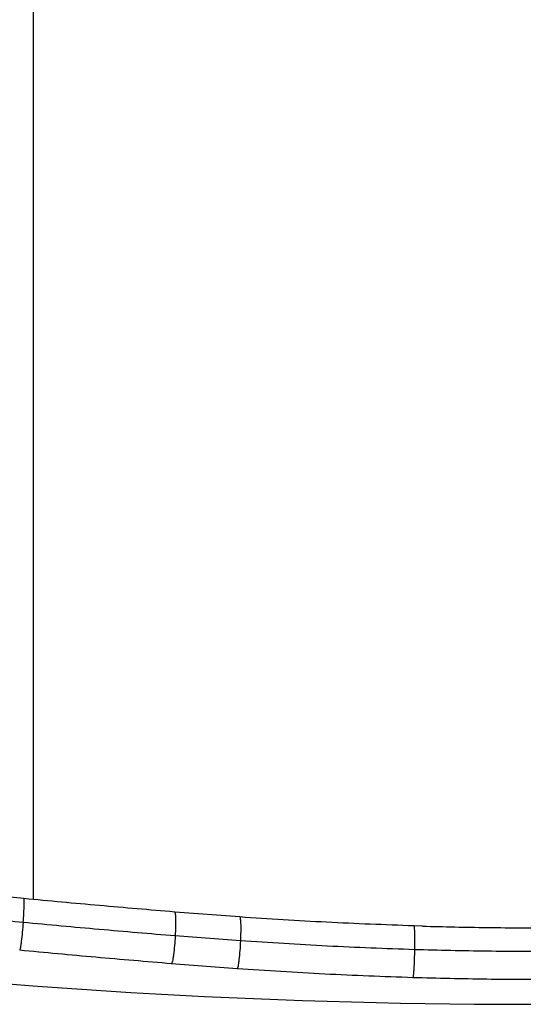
# Paper-space layout '_Front' of a CAD drawing. Header units: millimetres. Extents: x -275 to 275, y 0 to 733.
# Tile 4 of 8: x -115 to 0, y 368 to 593. Entities that reach past the tile are written whole.
import ezdxf

# ---------------------------------------------------------------- set-up
doc = ezdxf.new("R2010")
doc.units = ezdxf.units.MM

psp = doc.layouts.new('_Front')

# ---------------------------------------------------------------- linework, layer by layer
at = {"color": 7, "linetype": 'Continuous', "lineweight": 25}
for p, q in [((-112.01, 391.8), (-112.01, 729.13)), ((-64.86, 387.81), (-79.75, 388.95)), ((-23.08, 385.73), (-25.03, 385.78)), ((-64.71, 382.35), (-79.63, 383.48)), ((-65.45, 375.98), (-80.46, 377.12))]:
    psp.add_line(p, q, dxfattribs=at)
psp.add_arc((0, 1853.84), 1485.98, 263.06895, 276.93105, dxfattribs=at)
for points, knots in [([(-114.23, 392.01), (-116.36, 392.21), (-120.34, 392.59), (-125.93, 393.1), (-130.72, 393.54), (-134.7, 393.89), (-137.97, 394.18), (-141.28, 394.47), (-145.28, 394.81), (-150.53, 395.25), (-156.91, 395.78), (-164.39, 396.37), (-169.69, 396.78), (-172.52, 396.99)], [0, 0, 0, 0, 0.108902, 0.203952, 0.285297, 0.35301, 0.407034, 0.452302, 0.522165, 0.611862, 0.721416, 0.850786, 1, 1, 1, 1]), ([(-114.41, 386.56), (-119.4, 387.03), (-129.38, 387.96), (-144.4, 389.28), (-159.3, 390.53), (-169.02, 391.28), (-173.87, 391.65)], [0, 0, 0, 0, 0.250053, 0.500199, 0.750235, 1, 1, 1, 1]), ([(-114.41, 386.56), (-114.36, 387.28), (-114.25, 388.7), (-114.18, 390.29), (-114.16, 391.28), (-114.17, 391.75), (-114.2, 391.99), (-114.22, 391.99), (-114.23, 391.99)], [0, 0, 0, 0, 0.323104, 0.6349, 0.768173, 0.880859, 0.974666, 1, 1, 1, 1]), ([(-79.75, 388.95), (-85.48, 389.43), (-96.94, 390.39), (-108.47, 391.47), (-114.23, 392.01)], [0, 0, 0, 0, 0.50001, 1, 1, 1, 1]), ([(-79.75, 388.93), (-79.74, 388.93), (-79.7, 388.93), (-79.64, 388.68), (-79.58, 388.22), (-79.53, 387.22), (-79.53, 385.63), (-79.6, 384.21), (-79.63, 383.48)], [0, 0, 0, 0, 0.025535, 0.11932, 0.231981, 0.365226, 0.676959, 1, 1, 1, 1]), ([(-25.03, 385.78), (-31.69, 386.02), (-45.02, 386.52), (-58.25, 387.38), (-64.86, 387.81)], [0, 0, 0, 0, 0.499996, 1, 1, 1, 1]), ([(-64.86, 387.79), (-64.85, 387.79), (-64.81, 387.8), (-64.76, 387.55), (-64.7, 387.09), (-64.64, 386.09), (-64.63, 384.5), (-64.69, 383.08), (-64.71, 382.35)], [0, 0, 0, 0, 0.025091, 0.118919, 0.231632, 0.364938, 0.676813, 1, 1, 1, 1]), ([(-114.41, 386.56), (-114.48, 385.82), (-114.6, 384.38), (-114.79, 382.62), (-114.95, 381.44), (-115.05, 380.79), (-115.14, 380.35), (-115.19, 380.24), (-115.21, 380.19)], [0, 0, 0, 0, 0.306111, 0.601514, 0.727781, 0.834544, 0.923421, 1, 1, 1, 1]), ([(-79.63, 383.48), (-85.42, 383.97), (-96.98, 384.93), (-108.6, 386.01), (-114.41, 386.56)], [0, 0, 0, 0, 0.500013, 1, 1, 1, 1]), ([(-25.03, 385.76), (-25.03, 385.76), (-25, 385.76), (-24.97, 385.52), (-24.93, 385.06), (-24.89, 384.07), (-24.87, 382.48), (-24.89, 381.06), (-24.9, 380.33)], [0, 0, 0, 0, 0.02488, 0.118731, 0.231469, 0.364805, 0.676747, 1, 1, 1, 1]), ([(-23.1, 385.72), (-18.17, 385.6), (-7.7, 385.33), (7.87, 385.34), (18.44, 385.6), (23.47, 385.73)], [0, 0, 0, 0, 0.317956, 0.675367, 1, 1, 1, 1]), ([(-79.63, 383.48), (-79.68, 382.75), (-79.77, 381.3), (-79.96, 379.54), (-80.13, 378.36), (-80.25, 377.71), (-80.36, 377.27), (-80.43, 377.17), (-80.46, 377.12)], [0, 0, 0, 0, 0.306107, 0.601509, 0.727776, 0.83454, 0.923419, 1, 1, 1, 1]), ([(-64.71, 382.35), (-64.75, 381.62), (-64.83, 380.17), (-64.99, 378.41), (-65.14, 377.22), (-65.25, 376.58), (-65.36, 376.13), (-65.42, 376.03), (-65.45, 375.98)], [0, 0, 0, 0, 0.306108, 0.60151, 0.727777, 0.834541, 0.923419, 1, 1, 1, 1]), ([(-24.9, 380.33), (-31.56, 380.58), (-44.87, 381.06), (-58.1, 381.92), (-64.71, 382.35)], [0, 0, 0, 0, 0.49999, 1, 1, 1, 1]), ([(-80.46, 377.12), (-86.24, 377.6), (-97.79, 378.56), (-109.4, 379.65), (-115.21, 380.19)], [0, 0, 0, 0, 0.499991, 1, 1, 1, 1]), ([(-24.9, 380.33), (-24.91, 379.6), (-24.94, 378.15), (-25.02, 376.38), (-25.1, 375.19), (-25.16, 374.54), (-25.22, 374.09), (-25.25, 373.98), (-25.27, 373.93)], [0, 0, 0, 0, 0.306112, 0.601515, 0.727782, 0.834545, 0.923421, 1, 1, 1, 1]), ([(24.9, 380.33), (19.37, 380.19), (8.32, 379.91), (-8.32, 379.91), (-19.37, 380.19), (-24.9, 380.33)], [0, 0, 0, 0, 0.333296, 0.666621, 1, 1, 1, 1]), ([(-25.27, 373.93), (-31.99, 374.18), (-45.43, 374.67), (-58.78, 375.54), (-65.45, 375.98)], [0, 0, 0, 0, 0.50001, 1, 1, 1, 1]), ([(25.28, 373.93), (19.66, 373.79), (8.47, 373.5), (-8.42, 373.5), (-19.64, 373.79), (-25.27, 373.93)], [0, 0, 0, 0, 0.333415, 0.665409, 1, 1, 1, 1])]:
    psp.add_open_spline(points, degree=3, knots=knots, dxfattribs=at)

doc.saveas('drawing.dxf')
